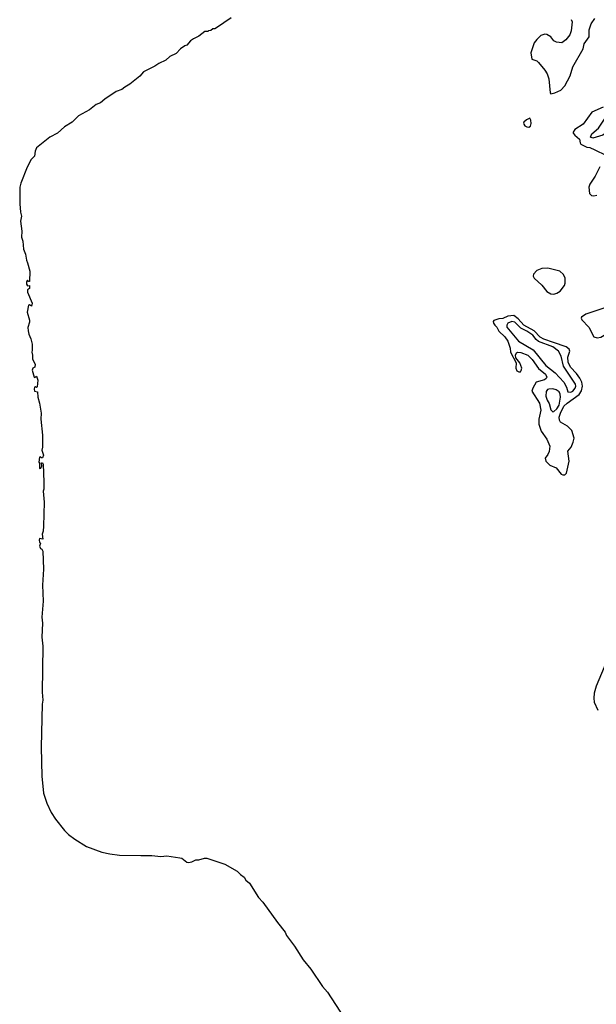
# Model space of a CAD drawing. Extents: x 2293830 to 2387798, y 66850 to 233222.
# Tile 91 of 192: x 2298265 to 2304029, y 197104 to 206948. Entities that reach past the tile are written whole.
import ezdxf

# ---------------------------------------------------------------- set-up
doc = ezdxf.new("R2010")
doc.units = 0

msp = doc.modelspace()

# ---------------------------------------------------------------- linework, layer by layer
at = {"layer": '0CON05XD'}
for points in [[(2300380, 206965), (2300232.5, 206865), (2300215, 206856.7), (2300195, 206857.5), (2300175, 206840), (2300153, 206837), (2300145, 206830), (2300115, 206830), (2300057.1, 206782.9), (2300002.8, 206757.2), (2299971.2, 206735), (2299936.8, 206693.2), (2299914.6, 206685.4), (2299874, 206655), (2299829.7, 206610.3), (2299765, 206578.8), (2299727.5, 206542.5), (2299655, 206510), (2299617.8, 206482.2), (2299502, 206425), (2299465.5, 206384.5), (2299366.2, 206303.8), (2299315, 206274.4), (2299285, 206248.5), (2299230.5, 206229.5), (2299115.8, 206155), (2299074.4, 206115.6), (2299029.1, 206100.9), (2298962.8, 206047.2), (2298852.5, 205987.5), (2298790.8, 205925), (2298712.7, 205877.3), (2298644, 205815), (2298568.1, 205771.9), (2298434.7, 205665.2), (2298420, 205635), (2298414.2, 205585), (2298381.3, 205548.7), (2298340, 205475), (2298276.5, 205315), (2298267.9, 205275), (2298265.4, 205105.4), (2298272.7, 205025), (2298282.7, 204985), (2298272.9, 204935), (2298286.5, 204835), (2298283.1, 204775), (2298295.7, 204735), (2298305, 204652.5), (2298324.1, 204604.1), (2298332, 204545), (2298345, 204517.5), (2298365.3, 204435), (2298365, 204330), (2298355, 204330), (2298345, 204342.5), (2298340.7, 204339.3), (2298332.5, 204325), (2298332, 204305), (2298345, 204287.5), (2298365, 204290), (2298365, 204260), (2298345, 204247.5), (2298344.2, 204224.2), (2298388.8, 204115), (2298385, 204082.5), (2298365, 204098.8), (2298354, 204095), (2298339.2, 204025), (2298363.6, 203943.6), (2298363.8, 203925), (2298348, 203872), (2298348.5, 203838.5), (2298355.8, 203805), (2298378.3, 203758.3), (2298389.2, 203705), (2298391.2, 203645), (2298386.2, 203625), (2298394, 203595), (2298394.2, 203555), (2298420, 203505), (2298417.5, 203475), (2298397, 203463), (2298391.2, 203445), (2298410, 203375), (2298415, 203370), (2298435, 203382.5), (2298446.2, 203345), (2298441.7, 203278.3), (2298435, 203270), (2298425, 203277.5), (2298415, 203272.5), (2298410, 203255), (2298415, 203232.5), (2298445, 203227.5), (2298446.2, 203175), (2298465, 203112.5), (2298479.6, 203015), (2298476.7, 202955), (2298494.4, 202795), (2298493.8, 202675), (2298487.5, 202645), (2298502.5, 202595), (2298495, 202567.5), (2298485, 202567.5), (2298475, 202577.5), (2298463.3, 202575), (2298457.5, 202525), (2298463.3, 202513.3), (2298465, 202462.5), (2298476.4, 202463.6), (2298487, 202483), (2298481.7, 202518.3), (2298495, 202517.5), (2298498.8, 202505), (2298506, 202325), (2298505.4, 202255), (2298499.2, 202235), (2298510.9, 202125), (2298502.5, 201885), (2298499.2, 201835), (2298490, 201805), (2298496.2, 201755), (2298465, 201760), (2298460, 201745), (2298463.3, 201725), (2298472.5, 201715), (2298464, 201685), (2298475, 201662.5), (2298485.8, 201655.8), (2298495.4, 201635.4), (2298503.6, 201455), (2298493.2, 201293.2), (2298499, 201135), (2298485.6, 200975), (2298493.6, 200913.6), (2298488.1, 200775), (2298497.1, 200685), (2298491.3, 200225), (2298496, 200146), (2298490.4, 200105), (2298479.6, 199675), (2298486.1, 199386.1), (2298504.8, 199214.8), (2298536.9, 199115), (2298581, 199021), (2298623.7, 198953.7), (2298713.3, 198843.3), (2298753.3, 198803.3), (2298815, 198755.4), (2298932.4, 198682.4), (2299085, 198626.5), (2299165, 198608.5), (2299263.4, 198596.6), (2299475, 198591.4), (2299585, 198591.8), (2299675, 198582.9), (2299735, 198587.4), (2299865, 198570), (2299885, 198564.2), (2299935.8, 198525.8), (2299951.7, 198521.7), (2299985, 198529.4), (2300025, 198548.5), (2300055, 198548.8), (2300113.6, 198566.4), (2300134.6, 198565.4), (2300315, 198506.6), (2300437.9, 198435), (2300470.9, 198400.9), (2300508.2, 198375), (2300527.3, 198345), (2300562.7, 198315), (2300650.8, 198170.8), (2300696.9, 198125), (2300842, 197922), (2300918.5, 197825), (2300932, 197792), (2301012.7, 197685), (2301099.4, 197549.4), (2301175, 197455.5), (2301291.9, 197281.9), (2301341.8, 197225), (2301507.6, 196967.6)], [(2303778.3, 206948.3), (2303787.5, 206925), (2303778.8, 206835), (2303763.3, 206795), (2303723.9, 206746.1), (2303685, 206716.7), (2303631.7, 206721.7), (2303605, 206737.5), (2303575, 206777.5), (2303535, 206800), (2303515, 206803.3), (2303475, 206788.8), (2303435, 206751.2), (2303409.2, 206715), (2303374.1, 206615.9), (2303383.3, 206553.3), (2303435, 206536.2), (2303451.2, 206521.2), (2303515, 206443.8), (2303538, 206405), (2303555.9, 206355.9), (2303566.4, 206216.4), (2303575, 206207.5), (2303615, 206216.2), (2303673.3, 206245), (2303713.8, 206285), (2303768.8, 206385), (2303796, 206475), (2303899.2, 206655), (2303908.8, 206705), (2303958.8, 206775), (2303958, 206845), (2303978, 206905), (2304015, 206958.8)], [(2304096.9, 206073.1), (2303984, 206025), (2303896.6, 205903.4), (2303815, 205851.2), (2303798.8, 205825), (2303796.7, 205815), (2303813, 205793), (2303862.5, 205755), (2303867, 205717), (2303875, 205702.5), (2303934.1, 205674.1), (2303965, 205668.8), (2304015, 205647.5), (2304125, 205593.8)], [(2303355, 205874), (2303370, 205885), (2303378.3, 205911.7), (2303375.7, 205945), (2303365, 205962), (2303331.7, 205948.3), (2303306, 205925), (2303302.9, 205915), (2303303.3, 205903.3), (2303315, 205888), (2303335, 205876), (2303355, 205874)], [(2303995, 205763.3), (2303972.5, 205775), (2303985, 205807.5), (2304050, 205865), (2304130, 205985), (2304155, 206011.2), (2304185, 206018.8), (2304245, 206006), (2304275, 205980), (2304308.3, 205938.3), (2304307.7, 205912.3), (2304285, 205886.2), (2304234.1, 205885.9), (2304182.5, 205875), (2304135, 205823.3), (2304095, 205793.3), (2303995, 205763.3)], [(2304065, 205476), (2304017, 205383), (2303965.7, 205305), (2303955.7, 205275), (2303961.2, 205211.2), (2303981.2, 205191.2), (2304005, 205187.5), (2304035, 205192.2)], [(2303605, 204204.4), (2303635, 204213.3), (2303668, 204235), (2303711.2, 204288.8), (2303719.2, 204315), (2303718.9, 204365), (2303700.6, 204400.6), (2303665, 204432.2), (2303545, 204462.2), (2303485, 204459.5), (2303435, 204438.9), (2303400.8, 204405), (2303399.2, 204385), (2303407.5, 204365), (2303484.6, 204294.6), (2303535, 204229.2), (2303575, 204206.9), (2303605, 204204.4)], [(2304037.3, 203767.3), (2304075, 203773.1), (2304124.6, 203805.4), (2304186.7, 203905), (2304252.2, 203975), (2304262.2, 204005), (2304262.9, 204035), (2304251.5, 204061.5), (2304233.8, 204075), (2304205, 204082.5), (2304135, 204073.8), (2303924.5, 204005.5), (2303880, 203975), (2303876.7, 203965), (2303885.9, 203945.9), (2303956, 203875), (2304005, 203776.7), (2304037.3, 203767.3)], [(2303695, 202397.5), (2303715, 202398.9), (2303731.5, 202415), (2303758.9, 202535), (2303746, 202634), (2303777.3, 202675), (2303798.9, 202725), (2303807.5, 202765), (2303785, 202840.8), (2303740, 202885), (2303672.2, 202925), (2303660, 202945), (2303657.6, 202975), (2303670, 203015), (2303705, 203083.5), (2303736.9, 203115), (2303858.7, 203201.3), (2303882, 203238), (2303892, 203285), (2303883.2, 203325), (2303863.8, 203363.8), (2303830.9, 203410.9), (2303772.5, 203475), (2303747.5, 203525), (2303744.5, 203575.5), (2303763.3, 203635), (2303756.7, 203655), (2303727.9, 203677.9), (2303601.9, 203721.9), (2303505, 203753.9), (2303467.9, 203775), (2303407.2, 203837.2), (2303304.7, 203895), (2303248.8, 203958.8), (2303205, 203990.4), (2303145, 203984.1), (2303095, 203960), (2303055, 203957.5), (2303005, 203942), (2302998.8, 203931.2), (2303002.9, 203915), (2303014, 203895), (2303035.5, 203875.5), (2303053.3, 203835), (2303115, 203778.6), (2303144.4, 203735), (2303168.8, 203665), (2303170, 203625), (2303228, 203518), (2303224.3, 203465), (2303235, 203436.2), (2303255, 203427.5), (2303271.2, 203428.8), (2303279.7, 203440.3), (2303284.4, 203465), (2303265, 203516.2), (2303226, 203566), (2303221.2, 203595), (2303231.2, 203618.8), (2303245.9, 203624.1), (2303275, 203621.1), (2303344, 203595), (2303389.4, 203549.4), (2303450.8, 203460.8), (2303520, 203405), (2303534.2, 203375), (2303528.3, 203361.7), (2303511.7, 203348.3), (2303427.3, 203322.7), (2303394.4, 203265), (2303385.8, 203235), (2303461.9, 203115), (2303473.1, 203045), (2303454.4, 202955.6), (2303455.8, 202905), (2303478.6, 202835), (2303535, 202753.8), (2303563.2, 202683.2), (2303558.7, 202631.3), (2303545, 202600), (2303519.2, 202565), (2303524.4, 202535.6), (2303563.3, 202493.3), (2303626.7, 202466.7), (2303679.2, 202405), (2303695, 202397.5)], [(2303775, 203224.4), (2303795.9, 203234.1), (2303817.4, 203262.6), (2303823.6, 203285), (2303821.5, 203305), (2303701.2, 203485), (2303679.5, 203585), (2303650.6, 203635), (2303595, 203676.6), (2303451.7, 203731.7), (2303429.6, 203749.6), (2303395, 203793.1), (2303335, 203832.8), (2303273.3, 203863.3), (2303215, 203925.4), (2303185, 203930), (2303145, 203912.5), (2303133.3, 203895), (2303135, 203874), (2303250.6, 203735), (2303397.2, 203647.3), (2303525, 203492.3), (2303617.7, 203417.7), (2303702.9, 203325), (2303732.5, 203275), (2303746, 203226), (2303775, 203224.4)], [(2303595, 203026), (2303605, 203030), (2303635, 203055.8), (2303656.5, 203095), (2303670.6, 203175), (2303668.6, 203205), (2303656.4, 203226.4), (2303627.5, 203247.5), (2303595, 203257.8), (2303554.4, 203255.6), (2303540.6, 203249.4), (2303528.3, 203231.7), (2303525.6, 203185), (2303537.5, 203145), (2303559.4, 203109.4), (2303575, 203048), (2303595, 203026)], [(2304232.3, 200767.7), (2304029, 200285), (2304007.5, 200215), (2304004.7, 200165), (2304008.4, 200125), (2304045.2, 200045.2)]]:
    msp.add_lwpolyline(points, dxfattribs=at)

doc.saveas('drawing.dxf')
